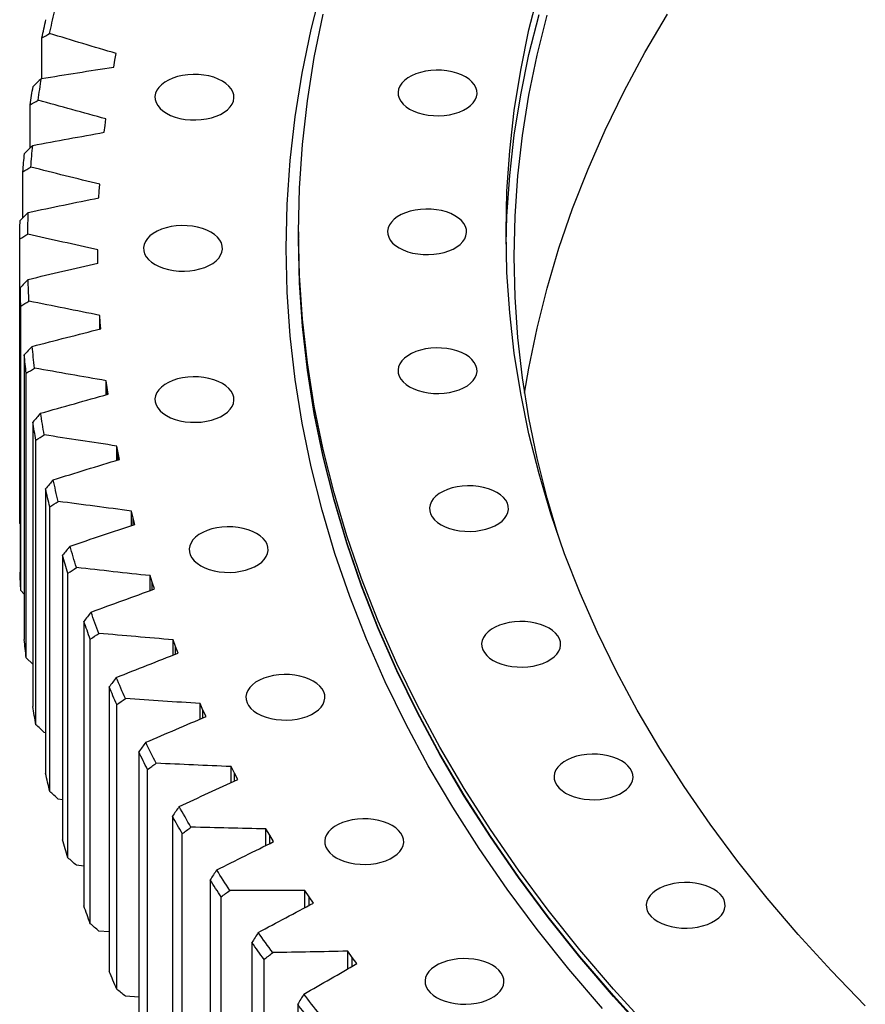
# Model space of a CAD drawing. Header units: millimetres. Extents: x 477 to 15409, y 37490 to 48782.
# Tile 15 of 25: x 8790 to 9208, y 42882 to 43369. Entities that reach past the tile are written whole.
import ezdxf

# ---------------------------------------------------------------- set-up
doc = ezdxf.new("R2010")
doc.units = ezdxf.units.MM
doc.header["$LTSCALE"] = 50

msp = doc.modelspace()

# ---------------------------------------------------------------- linework, layer by layer
at = {"lineweight": 25}
for p, q in [((8801.19, 43339.52), (8801.19, 43359.56)), ((8837.2, 43348.48), (8837.84, 43351.79)), ((8836.63, 43345.16), (8837.2, 43348.48)), ((8795.42, 43305.29), (8795.42, 43326.55)), ((8831.95, 43312.92), (8832.31, 43316.24)), ((8832.31, 43316.24), (8832.75, 43319.56)), ((8791.75, 43270.67), (8791.75, 43293.44)), ((8829.48, 43283.92), (8829.7, 43287.25)), ((8829.33, 43280.59), (8829.48, 43283.92)), ((8927.83, 43263.78), (8927.83, 43260.51)), ((8790.19, 43119.83), (8790.19, 43260.27)), ((8828.71, 43251.57), (8828.72, 43254.9)), ((8828.77, 43248.23), (8828.71, 43251.57)), ((8828.71, 43248.22), (8828.71, 43251.57)), ((8790.38, 43236.12), (8790.38, 43095.68)), ((8790.74, 43086.65), (8790.74, 43227.09)), ((8829.99, 43219.21), (8829.8, 43222.54)), ((8829.8, 43215.77), (8829.8, 43222.54)), ((8830.27, 43215.89), (8829.99, 43219.21)), ((8829.99, 43215.82), (8829.99, 43219.21)), ((8792.47, 43202.97), (8792.47, 43062.52)), ((8793.4, 43053.51), (8793.4, 43193.95)), ((8833.34, 43186.91), (8832.93, 43190.24)), ((8832.93, 43183.34), (8832.93, 43190.24)), ((8833.83, 43183.59), (8833.34, 43186.91)), ((8833.34, 43183.46), (8833.34, 43186.91)), ((8796.66, 43169.88), (8796.66, 43029.43)), ((8798.17, 43020.44), (8798.17, 43160.89)), ((8838.74, 43154.7), (8838.12, 43158.02)), ((8838.12, 43150.99), (8838.12, 43158.02)), ((8839.44, 43151.4), (8838.74, 43154.7)), ((8838.74, 43151.18), (8838.74, 43154.7)), ((8802.96, 43136.9), (8802.96, 42996.46)), ((8805.04, 42987.5), (8805.04, 43127.95)), ((8846.18, 43122.63), (8845.35, 43125.93)), ((8845.35, 43118.76), (8845.35, 43125.93)), ((8847.09, 43119.34), (8846.18, 43122.63)), ((8846.18, 43119.04), (8846.18, 43122.63)), ((8790.38, 43119.62), (8790.19, 43119.83)), ((8811.35, 43104.08), (8811.35, 42963.64)), ((8814, 42954.73), (8814, 43095.18)), ((8855.66, 43090.74), (8854.62, 43094.01)), ((8854.62, 43086.68), (8854.62, 43094.01)), ((8856.78, 43087.47), (8855.66, 43090.74)), ((8855.66, 43087.06), (8855.66, 43090.74)), ((8792.47, 43084.9), (8790.74, 43086.65)), ((8821.83, 43071.46), (8821.83, 42931.01)), ((8825.04, 42922.17), (8825.04, 43062.62)), ((8867.16, 43059.07), (8865.92, 43062.32)), ((8865.92, 43054.81), (8865.92, 43062.32)), ((8868.49, 43055.82), (8867.16, 43059.07)), ((8867.16, 43055.3), (8867.16, 43059.07)), ((8796.66, 43050.32), (8793.4, 43053.51)), ((8834.38, 43039.08), (8834.38, 42898.64)), ((8838.15, 42889.87), (8838.15, 43030.32)), ((8880.68, 43027.66), (8879.22, 43030.88)), ((8879.22, 43023.18), (8879.22, 43030.88)), ((8882.21, 43024.45), (8880.68, 43027.66)), ((8880.68, 43023.8), (8880.68, 43027.66)), ((8802.96, 43016.43), (8802.3, 43016.54)), ((8848.97, 43006.99), (8848.97, 42866.55)), ((8896.18, 42996.56), (8894.52, 42999.75)), ((8894.52, 42991.83), (8894.52, 42999.75)), ((8853.3, 42857.87), (8853.3, 42998.31)), ((8897.91, 42993.39), (8896.18, 42996.56)), ((8896.18, 42992.59), (8896.18, 42996.56)), ((8811.35, 42983.4), (8809.21, 42983.68)), ((8865.6, 42975.23), (8865.6, 42834.79)), ((8870.48, 42826.21), (8870.48, 42966.65)), ((8913.64, 42965.81), (8911.78, 42968.97)), ((8911.78, 42960.8), (8911.78, 42968.97)), ((8915.58, 42962.68), (8913.64, 42965.81)), ((8913.64, 42961.72), (8913.64, 42965.81)), ((8821.83, 42950.6), (8818.21, 42951)), ((8884.24, 42943.85), (8884.24, 42803.4)), ((8933.06, 42935.46), (8931, 42938.57)), ((8931, 42930.13), (8931, 42938.57)), ((8889.66, 42794.93), (8889.66, 42935.38)), ((8935.19, 42932.36), (8933.06, 42935.46)), ((8933.06, 42931.23), (8933.06, 42935.46)), ((8834.38, 42918.08), (8829.27, 42918.53)), ((8904.86, 42912.88), (8904.86, 42772.44)), ((8954.39, 42905.53), (8952.13, 42908.6)), ((8952.13, 42899.85), (8952.13, 42908.6)), ((8910.82, 42764.08), (8910.82, 42904.53)), ((8956.72, 42902.49), (8954.39, 42905.53)), ((8954.39, 42901.15), (8954.39, 42905.53)), ((8848.97, 42885.88), (8842.4, 42886.32)), ((8927.44, 42882.37), (8927.44, 42741.93))]:
    msp.add_line(p, q, dxfattribs=at)
at = {"lineweight": 25, "flags": 128}
for points in [[(9077.96, 42880.26), (9061.37, 42899.67), (9045.67, 42919.34), (9030.87, 42939.23), (9016.97, 42959.33), (9003.99, 42979.65), (8991.94, 43000.15), (8980.82, 43020.82), (8970.64, 43041.66), (8961.41, 43062.64), (8953.13, 43083.76), (8945.81, 43104.99), (8939.46, 43126.33), (8934.08, 43147.75), (8929.67, 43169.25), (8926.24, 43190.81), (8923.79, 43212.41), (8922.32, 43234.04), (8921.83, 43255.69), (8922.32, 43277.34), (8923.79, 43298.97), (8926.24, 43320.58), (8929.67, 43342.13), (8934.08, 43363.63), (8939.46, 43385.06)], [(9207.71, 42881.61), (9190.77, 42899.07), (9174.63, 42916.78), (9159.3, 42934.72), (9144.79, 42952.9), (9131.11, 42971.28), (9118.26, 42989.86), (9106.27, 43008.64), (9095.13, 43027.59), (9084.85, 43046.69), (9075.44, 43065.95), (9066.91, 43085.35), (9059.26, 43104.86), (9052.5, 43124.49), (9046.63, 43144.21), (9041.65, 43164.01), (9037.58, 43183.88), (9034.41, 43203.81), (9032.14, 43223.77), (9030.78, 43243.77), (9030.33, 43263.78), (9030.78, 43283.78), (9032.14, 43303.78), (9034.41, 43323.74), (9037.58, 43343.67), (9041.65, 43363.54), (9046.63, 43383.34)], [(8804.98, 43361.67), (8805.26, 43363.01), (8805.54, 43364.35), (8805.82, 43365.68), (8806.11, 43367.02), (8806.4, 43368.35), (8806.69, 43369.69), (8806.99, 43371.02), (8807.29, 43372.36)], [(9100.69, 42870.84), (9083.3, 42889.91), (9066.79, 42909.25), (9051.15, 42928.83), (9036.41, 42948.64), (9022.57, 42968.66), (9009.65, 42988.89), (8997.64, 43009.3), (8986.57, 43029.89), (8976.43, 43050.64), (8967.24, 43071.53), (8959, 43092.56), (8951.71, 43113.7), (8945.39, 43134.95), (8940.03, 43156.29), (8935.64, 43177.7), (8932.22, 43199.16), (8929.78, 43220.68), (8928.31, 43242.22), (8927.83, 43263.78), (8928.31, 43285.33), (8929.78, 43306.87), (8932.22, 43328.39), (8935.64, 43349.86), (8940.03, 43371.26)], [(9030.37, 43257.65), (9030.78, 43271.54), (9032.14, 43291.53), (9034.41, 43311.5), (9037.58, 43331.42), (9041.65, 43351.29), (9046.63, 43371.1)], [(9056.07, 43113.77), (9050.58, 43132.32), (9045.62, 43152.06), (9041.56, 43171.88), (9038.39, 43191.74), (9036.13, 43211.65), (9034.78, 43231.58), (9034.33, 43251.53), (9034.78, 43271.48), (9036.13, 43291.41), (9038.39, 43311.32), (9041.56, 43331.18), (9045.62, 43350.99), (9050.58, 43370.73)], [(9039.49, 43184.16), (9041.56, 43196.45), (9045.62, 43216.26), (9050.58, 43236), (9056.43, 43255.67), (9063.17, 43275.23), (9070.8, 43294.69), (9079.3, 43314.02), (9088.68, 43333.22), (9098.93, 43352.28), (9110.04, 43371.17)], [(8801.19, 43359.56), (8801.42, 43360.68), (8801.66, 43361.8), (8801.9, 43362.92), (8802.14, 43364.04), (8802.38, 43365.16), (8802.63, 43366.28), (8802.87, 43367.4), (8803.12, 43368.52)], [(8862.68, 43322.29), (8864.69, 43321.28), (8866.91, 43320.44), (8869.32, 43319.78), (8871.85, 43319.31), (8874.48, 43319.05), (8877.14, 43319), (8879.78, 43319.16), (8882.37, 43319.52), (8884.85, 43320.09), (8887.17, 43320.84), (8889.29, 43321.77), (8891.17, 43322.85), (8892.78, 43324.08), (8894.08, 43325.42), (8895.06, 43326.85), (8895.69, 43328.34), (8895.96, 43329.87), (8895.87, 43331.4), (8895.42, 43332.92), (8894.61, 43334.38), (8893.47, 43335.77), (8892.01, 43337.05), (8890.26, 43338.21), (8888.25, 43339.22), (8886.03, 43340.06), (8883.62, 43340.72), (8881.09, 43341.19), (8878.46, 43341.45), (8875.8, 43341.5), (8873.16, 43341.34), (8870.57, 43340.98), (8868.1, 43340.42), (8865.78, 43339.66), (8863.65, 43338.74), (8861.77, 43337.65), (8860.16, 43336.43), (8858.86, 43335.09), (8857.88, 43333.66), (8857.25, 43332.16), (8856.98, 43330.64), (8857.07, 43329.1), (8857.52, 43327.59), (8858.33, 43326.12), (8859.47, 43324.73), (8860.93, 43323.45), (8862.68, 43322.29)], [(8982.72, 43324.39), (8984.73, 43323.38), (8986.95, 43322.54), (8989.36, 43321.88), (8991.89, 43321.42), (8994.52, 43321.16), (8997.18, 43321.1), (8999.83, 43321.26), (9002.41, 43321.62), (9004.89, 43322.19), (9007.21, 43322.94), (9009.33, 43323.87), (9011.21, 43324.96), (9012.82, 43326.18), (9014.12, 43327.52), (9015.1, 43328.95), (9015.73, 43330.44), (9016, 43331.97), (9015.91, 43333.5), (9015.46, 43335.02), (9014.65, 43336.48), (9013.51, 43337.87), (9012.05, 43339.16), (9010.3, 43340.31), (9008.29, 43341.32), (9006.07, 43342.17), (9003.67, 43342.83), (9001.13, 43343.29), (8998.51, 43343.55), (8995.85, 43343.6), (8993.2, 43343.45), (8990.61, 43343.08), (8988.14, 43342.52), (8985.82, 43341.77), (8983.7, 43340.84), (8981.81, 43339.75), (8980.21, 43338.53), (8978.9, 43337.19), (8977.93, 43335.76), (8977.3, 43334.27), (8977.02, 43332.74), (8977.11, 43331.2), (8977.57, 43329.69), (8978.37, 43328.22), (8979.51, 43326.84), (8980.97, 43325.55), (8982.72, 43324.39)], [(8795.42, 43326.55), (8795.58, 43327.67), (8795.74, 43328.8), (8795.91, 43329.92), (8796.08, 43331.05), (8796.25, 43332.17), (8796.42, 43333.29), (8796.6, 43334.42), (8796.78, 43335.54)], [(8799.28, 43328.74), (8799.47, 43330.09), (8799.66, 43331.43), (8799.86, 43332.77), (8800.06, 43334.11), (8800.27, 43335.45), (8800.48, 43336.79), (8800.69, 43338.13), (8800.9, 43339.47)], [(8795.67, 43295.72), (8795.78, 43297.06), (8795.89, 43298.41), (8796, 43299.75), (8796.12, 43301.1), (8796.24, 43302.44), (8796.36, 43303.78), (8796.49, 43305.13), (8796.61, 43306.47)], [(8791.75, 43293.44), (8791.84, 43294.56), (8791.93, 43295.69), (8792.02, 43296.82), (8792.12, 43297.95), (8792.22, 43299.07), (8792.32, 43300.2), (8792.43, 43301.33), (8792.54, 43302.46)], [(8794.17, 43262.64), (8794.19, 43263.98), (8794.22, 43265.33), (8794.24, 43266.67), (8794.27, 43268.02), (8794.31, 43269.37), (8794.34, 43270.71), (8794.39, 43272.06), (8794.43, 43273.4)], [(8977.54, 43255.82), (8979.54, 43254.81), (8981.77, 43253.96), (8984.17, 43253.3), (8986.71, 43252.84), (8989.33, 43252.58), (8991.99, 43252.53), (8994.64, 43252.68), (8997.22, 43253.05), (8999.7, 43253.61), (9002.02, 43254.36), (9004.14, 43255.29), (9006.02, 43256.38), (9007.63, 43257.6), (9008.94, 43258.94), (9009.91, 43260.37), (9010.54, 43261.86), (9010.81, 43263.39), (9010.72, 43264.93), (9010.27, 43266.44), (9009.47, 43267.91), (9008.32, 43269.29), (9006.86, 43270.58), (9005.11, 43271.74), (9003.11, 43272.75), (9000.88, 43273.59), (8998.48, 43274.25), (8995.94, 43274.71), (8993.32, 43274.97), (8990.66, 43275.03), (8988.01, 43274.87), (8985.43, 43274.51), (8982.95, 43273.94), (8980.63, 43273.19), (8978.51, 43272.26), (8976.63, 43271.17), (8975.02, 43269.95), (8973.72, 43268.61), (8972.74, 43267.18), (8972.11, 43265.69), (8971.84, 43264.16), (8971.93, 43262.62), (8972.38, 43261.11), (8973.18, 43259.65), (8974.33, 43258.26), (8975.79, 43256.97), (8977.54, 43255.82)], [(8790.19, 43260.27), (8790.2, 43261.4), (8790.22, 43262.53), (8790.25, 43263.66), (8790.27, 43264.79), (8790.3, 43265.92), (8790.33, 43267.04), (8790.37, 43268.17), (8790.4, 43269.3)], [(8857.04, 43247.65), (8859.04, 43246.64), (8861.27, 43245.8), (8863.67, 43245.14), (8866.21, 43244.67), (8868.83, 43244.41), (8871.49, 43244.36), (8874.14, 43244.52), (8876.72, 43244.88), (8879.2, 43245.44), (8881.52, 43246.2), (8883.64, 43247.13), (8885.52, 43248.21), (8887.13, 43249.44), (8888.44, 43250.78), (8889.41, 43252.21), (8890.04, 43253.7), (8890.31, 43255.23), (8890.22, 43256.76), (8889.77, 43258.28), (8888.97, 43259.74), (8887.82, 43261.13), (8886.36, 43262.41), (8884.61, 43263.57), (8882.61, 43264.58), (8880.38, 43265.42), (8877.98, 43266.08), (8875.44, 43266.55), (8872.82, 43266.81), (8870.16, 43266.86), (8867.51, 43266.7), (8864.93, 43266.34), (8862.45, 43265.78), (8860.13, 43265.02), (8858.01, 43264.1), (8856.13, 43263.01), (8854.52, 43261.78), (8853.22, 43260.45), (8852.24, 43259.02), (8851.61, 43257.52), (8851.34, 43255.99), (8851.43, 43254.46), (8851.88, 43252.95), (8852.68, 43251.48), (8853.83, 43250.09), (8855.29, 43248.81), (8857.04, 43247.65)], [(9100.69, 42867.57), (9083.3, 42886.65), (9066.79, 42905.98), (9051.15, 42925.56), (9036.41, 42945.37), (9022.57, 42965.39), (9009.65, 42985.62), (8997.64, 43006.03), (8986.57, 43026.62), (8976.43, 43047.37), (8967.24, 43068.27), (8959, 43089.29), (8951.71, 43110.44), (8945.39, 43131.69), (8940.03, 43153.02), (8935.64, 43174.43), (8932.22, 43195.9), (8929.78, 43217.41), (8928.31, 43238.95), (8927.83, 43260.51)], [(9100.69, 42867.16), (9083.3, 42886.24), (9066.79, 42905.58), (9051.15, 42925.15), (9036.41, 42944.96), (9022.57, 42964.99), (9009.65, 42985.21), (8997.64, 43005.63), (8986.57, 43026.21), (8976.43, 43046.96), (8967.24, 43067.86), (8959, 43088.89), (8951.71, 43110.03), (8945.39, 43131.28), (8940.03, 43152.61), (8935.64, 43174.02), (8932.22, 43195.49), (8929.78, 43217), (8928.31, 43238.54), (8927.83, 43260.1), (8927.83, 43260.31)], [(8794.78, 43229.55), (8794.71, 43230.89), (8794.65, 43232.24), (8794.59, 43233.58), (8794.54, 43234.93), (8794.48, 43236.27), (8794.44, 43237.62), (8794.39, 43238.97), (8794.35, 43240.31)], [(8790.74, 43227.09), (8790.68, 43228.22), (8790.63, 43229.35), (8790.58, 43230.48), (8790.54, 43231.61), (8790.49, 43232.74), (8790.45, 43233.87), (8790.41, 43235), (8790.38, 43236.12)], [(8797.49, 43196.49), (8797.34, 43197.83), (8797.19, 43199.18), (8797.05, 43200.52), (8796.91, 43201.86), (8796.77, 43203.21), (8796.63, 43204.55), (8796.5, 43205.9), (8796.38, 43207.24)], [(8982.72, 43187.24), (8984.73, 43186.23), (8986.95, 43185.39), (8989.36, 43184.73), (8991.89, 43184.26), (8994.52, 43184), (8997.18, 43183.95), (8999.83, 43184.1), (9002.41, 43184.47), (9004.89, 43185.03), (9007.21, 43185.79), (9009.33, 43186.71), (9011.21, 43187.8), (9012.82, 43189.02), (9014.12, 43190.36), (9015.1, 43191.79), (9015.73, 43193.29), (9016, 43194.81), (9015.91, 43196.35), (9015.46, 43197.86), (9014.65, 43199.33), (9013.51, 43200.72), (9012.05, 43202), (9010.3, 43203.16), (9008.29, 43204.17), (9006.07, 43205.01), (9003.67, 43205.67), (9001.13, 43206.14), (8998.51, 43206.4), (8995.85, 43206.45), (8993.2, 43206.29), (8990.61, 43205.93), (8988.14, 43205.36), (8985.82, 43204.61), (8983.7, 43203.68), (8981.81, 43202.6), (8980.21, 43201.37), (8978.9, 43200.03), (8977.93, 43198.6), (8977.3, 43197.11), (8977.02, 43195.58), (8977.11, 43194.05), (8977.57, 43192.53), (8978.37, 43191.07), (8979.51, 43189.68), (8980.97, 43188.4), (8982.72, 43187.24)], [(8793.4, 43193.95), (8793.27, 43195.08), (8793.15, 43196.21), (8793.03, 43197.33), (8792.91, 43198.46), (8792.8, 43199.59), (8792.68, 43200.71), (8792.57, 43201.84), (8792.47, 43202.97)], [(8862.68, 43173.01), (8864.69, 43172), (8866.91, 43171.16), (8869.32, 43170.5), (8871.85, 43170.03), (8874.48, 43169.77), (8877.14, 43169.72), (8879.78, 43169.88), (8882.37, 43170.24), (8884.85, 43170.8), (8887.17, 43171.56), (8889.29, 43172.49), (8891.17, 43173.57), (8892.78, 43174.8), (8894.08, 43176.14), (8895.06, 43177.56), (8895.69, 43179.06), (8895.96, 43180.59), (8895.87, 43182.12), (8895.42, 43183.64), (8894.61, 43185.1), (8893.47, 43186.49), (8892.01, 43187.77), (8890.26, 43188.93), (8888.25, 43189.94), (8886.03, 43190.78), (8883.62, 43191.44), (8881.09, 43191.91), (8878.46, 43192.17), (8875.8, 43192.22), (8873.16, 43192.06), (8870.57, 43191.7), (8868.1, 43191.14), (8865.78, 43190.38), (8863.65, 43189.45), (8861.77, 43188.37), (8860.16, 43187.14), (8858.86, 43185.8), (8857.88, 43184.38), (8857.25, 43182.88), (8856.98, 43181.35), (8857.07, 43179.82), (8857.52, 43178.3), (8858.33, 43176.84), (8859.47, 43175.45), (8860.93, 43174.17), (8862.68, 43173.01)], [(8798.17, 43160.89), (8797.97, 43162.01), (8797.78, 43163.14), (8797.59, 43164.26), (8797.4, 43165.38), (8797.21, 43166.51), (8797.02, 43167.63), (8796.84, 43168.76), (8796.66, 43169.88)], [(8802.3, 43163.51), (8802.07, 43164.85), (8801.83, 43166.19), (8801.6, 43167.53), (8801.38, 43168.87), (8801.15, 43170.21), (8800.93, 43171.55), (8800.72, 43172.89), (8800.51, 43174.23)], [(8809.21, 43130.66), (8808.89, 43132), (8808.57, 43133.33), (8808.26, 43134.66), (8807.94, 43136), (8807.64, 43137.33), (8807.33, 43138.67), (8807.03, 43140), (8806.73, 43141.34)], [(8805.04, 43127.95), (8804.77, 43129.07), (8804.5, 43130.19), (8804.24, 43131.31), (8803.98, 43132.42), (8803.72, 43133.54), (8803.47, 43134.66), (8803.21, 43135.78), (8802.96, 43136.9)], [(8998.24, 43119.18), (9000.25, 43118.17), (9002.48, 43117.33), (9004.88, 43116.67), (9007.42, 43116.2), (9010.04, 43115.94), (9012.7, 43115.89), (9015.35, 43116.05), (9017.93, 43116.41), (9020.41, 43116.98), (9022.73, 43117.73), (9024.85, 43118.66), (9026.73, 43119.74), (9028.34, 43120.97), (9029.64, 43122.31), (9030.62, 43123.74), (9031.25, 43125.23), (9031.52, 43126.76), (9031.43, 43128.29), (9030.98, 43129.81), (9030.17, 43131.27), (9029.03, 43132.66), (9027.57, 43133.94), (9025.82, 43135.1), (9023.81, 43136.11), (9021.59, 43136.95), (9019.19, 43137.61), (9016.65, 43138.08), (9014.03, 43138.34), (9011.37, 43138.39), (9008.72, 43138.24), (9006.13, 43137.87), (9003.66, 43137.31), (9001.34, 43136.56), (8999.22, 43135.63), (8997.33, 43134.54), (8995.73, 43133.32), (8994.42, 43131.98), (8993.45, 43130.55), (8992.82, 43129.05), (8992.54, 43127.53), (8992.63, 43125.99), (8993.09, 43124.48), (8993.89, 43123.01), (8995.03, 43121.62), (8996.49, 43120.34), (8998.24, 43119.18)], [(8879.57, 43098.94), (8881.58, 43097.93), (8883.81, 43097.08), (8886.21, 43096.42), (8888.75, 43095.96), (8891.37, 43095.7), (8894.03, 43095.65), (8896.68, 43095.8), (8899.26, 43096.17), (8901.74, 43096.73), (8904.06, 43097.48), (8906.18, 43098.41), (8908.06, 43099.5), (8909.67, 43100.72), (8910.97, 43102.06), (8911.95, 43103.49), (8912.58, 43104.98), (8912.85, 43106.51), (8912.76, 43108.05), (8912.31, 43109.56), (8911.5, 43111.03), (8910.36, 43112.41), (8908.9, 43113.7), (8907.15, 43114.86), (8905.15, 43115.87), (8902.92, 43116.71), (8900.52, 43117.37), (8897.98, 43117.83), (8895.36, 43118.1), (8892.7, 43118.15), (8890.05, 43117.99), (8887.46, 43117.63), (8884.99, 43117.06), (8882.67, 43116.31), (8880.55, 43115.38), (8878.67, 43114.3), (8877.06, 43113.07), (8875.75, 43111.73), (8874.78, 43110.3), (8874.15, 43108.81), (8873.87, 43107.28), (8873.97, 43105.75), (8874.42, 43104.23), (8875.22, 43102.77), (8876.37, 43101.38), (8877.83, 43100.1), (8879.57, 43098.94)], [(8818.21, 43097.98), (8817.8, 43099.31), (8817.4, 43100.63), (8817, 43101.96), (8816.6, 43103.28), (8816.21, 43104.61), (8815.82, 43105.94), (8815.43, 43107.27), (8815.05, 43108.59)], [(8814, 43095.18), (8813.66, 43096.29), (8813.32, 43097.4), (8812.99, 43098.51), (8812.66, 43099.63), (8812.33, 43100.74), (8812, 43101.85), (8811.68, 43102.97), (8811.35, 43104.08)], [(8790.74, 43086.65), (8790.68, 43087.78), (8790.63, 43088.91), (8790.58, 43090.04), (8790.54, 43091.16), (8790.49, 43092.29), (8790.45, 43093.42), (8790.41, 43094.55), (8790.38, 43095.68)], [(8829.27, 43065.51), (8828.78, 43066.83), (8828.3, 43068.14), (8827.81, 43069.46), (8827.33, 43070.78), (8826.85, 43072.09), (8826.38, 43073.41), (8825.91, 43074.73), (8825.44, 43076.05)], [(8825.04, 43062.62), (8824.63, 43063.72), (8824.22, 43064.83), (8823.82, 43065.93), (8823.42, 43067.04), (8823.02, 43068.14), (8822.62, 43069.25), (8822.22, 43070.35), (8821.83, 43071.46)], [(9023.98, 43052.17), (9025.99, 43051.16), (9028.21, 43050.31), (9030.61, 43049.65), (9033.15, 43049.19), (9035.77, 43048.93), (9038.43, 43048.88), (9041.08, 43049.03), (9043.67, 43049.4), (9046.14, 43049.96), (9048.46, 43050.71), (9050.58, 43051.64), (9052.47, 43052.73), (9054.07, 43053.95), (9055.38, 43055.29), (9056.35, 43056.72), (9056.98, 43058.21), (9057.26, 43059.74), (9057.17, 43061.28), (9056.71, 43062.79), (9055.91, 43064.26), (9054.77, 43065.64), (9053.31, 43066.93), (9051.56, 43068.09), (9049.55, 43069.1), (9047.33, 43069.94), (9044.92, 43070.6), (9042.39, 43071.06), (9039.76, 43071.32), (9037.1, 43071.38), (9034.46, 43071.22), (9031.87, 43070.86), (9029.39, 43070.29), (9027.07, 43069.54), (9024.95, 43068.61), (9023.07, 43067.52), (9021.46, 43066.3), (9020.16, 43064.96), (9019.18, 43063.53), (9018.55, 43062.04), (9018.28, 43060.51), (9018.37, 43058.97), (9018.82, 43057.46), (9019.63, 43056), (9020.77, 43054.61), (9022.23, 43053.32), (9023.98, 43052.17)], [(8793.4, 43053.51), (8793.27, 43054.63), (8793.15, 43055.76), (8793.03, 43056.89), (8792.91, 43058.01), (8792.8, 43059.14), (8792.68, 43060.27), (8792.57, 43061.4), (8792.47, 43062.52)], [(8842.4, 43033.3), (8841.83, 43034.6), (8841.25, 43035.91), (8840.69, 43037.21), (8840.12, 43038.52), (8839.56, 43039.82), (8839.01, 43041.13), (8838.45, 43042.44), (8837.9, 43043.75)], [(8907.59, 43026), (8909.59, 43024.99), (8911.82, 43024.14), (8914.22, 43023.48), (8916.76, 43023.02), (8919.38, 43022.76), (8922.04, 43022.71), (8924.69, 43022.86), (8927.27, 43023.23), (8929.75, 43023.79), (8932.07, 43024.54), (8934.19, 43025.47), (8936.07, 43026.56), (8937.68, 43027.78), (8938.98, 43029.12), (8939.96, 43030.55), (8940.59, 43032.04), (8940.86, 43033.57), (8940.77, 43035.11), (8940.32, 43036.62), (8939.51, 43038.09), (8938.37, 43039.47), (8936.91, 43040.76), (8935.16, 43041.92), (8933.16, 43042.93), (8930.93, 43043.77), (8928.53, 43044.43), (8925.99, 43044.89), (8923.37, 43045.15), (8920.71, 43045.21), (8918.06, 43045.05), (8915.48, 43044.69), (8913, 43044.12), (8910.68, 43043.37), (8908.56, 43042.44), (8906.68, 43041.35), (8905.07, 43040.13), (8903.76, 43038.79), (8902.79, 43037.36), (8902.16, 43035.87), (8901.89, 43034.34), (8901.98, 43032.81), (8902.43, 43031.29), (8903.23, 43029.83), (8904.38, 43028.44), (8905.84, 43027.15), (8907.59, 43026)], [(8838.15, 43030.32), (8837.67, 43031.41), (8837.19, 43032.5), (8836.71, 43033.6), (8836.24, 43034.7), (8835.77, 43035.79), (8835.3, 43036.89), (8834.84, 43037.98), (8834.38, 43039.08)], [(8798.17, 43020.44), (8797.97, 43021.57), (8797.78, 43022.69), (8797.59, 43023.81), (8797.4, 43024.94), (8797.21, 43026.06), (8797.02, 43027.19), (8796.84, 43028.31), (8796.66, 43029.43)], [(8857.57, 43001.38), (8856.91, 43002.67), (8856.26, 43003.97), (8855.61, 43005.26), (8854.96, 43006.55), (8854.32, 43007.85), (8853.68, 43009.14), (8853.04, 43010.44), (8852.41, 43011.73)], [(8853.3, 42998.31), (8852.75, 42999.4), (8852.2, 43000.48), (8851.66, 43001.56), (8851.12, 43002.65), (8850.58, 43003.73), (8850.04, 43004.82), (8849.5, 43005.91), (8848.97, 43006.99)], [(9059.74, 42986.7), (9061.74, 42985.69), (9063.97, 42984.85), (9066.37, 42984.19), (9068.91, 42983.72), (9071.53, 42983.46), (9074.19, 42983.41), (9076.84, 42983.57), (9079.42, 42983.93), (9081.9, 42984.49), (9084.22, 42985.25), (9086.34, 42986.18), (9088.22, 42987.26), (9089.83, 42988.49), (9091.13, 42989.82), (9092.11, 42991.25), (9092.74, 42992.75), (9093.01, 42994.28), (9092.92, 42995.81), (9092.47, 42997.32), (9091.66, 42998.79), (9090.52, 43000.18), (9089.06, 43001.46), (9087.31, 43002.62), (9085.31, 43003.63), (9083.08, 43004.47), (9080.68, 43005.13), (9078.14, 43005.6), (9075.52, 43005.86), (9072.86, 43005.91), (9070.21, 43005.75), (9067.63, 43005.39), (9065.15, 43004.83), (9062.83, 43004.07), (9060.71, 43003.14), (9058.83, 43002.06), (9057.22, 43000.83), (9055.91, 42999.49), (9054.94, 42998.07), (9054.31, 42996.57), (9054.04, 42995.04), (9054.13, 42993.51), (9054.58, 42991.99), (9055.38, 42990.53), (9056.53, 42989.14), (9057.99, 42987.86), (9059.74, 42986.7)], [(8805.04, 42987.5), (8804.77, 42988.62), (8804.5, 42989.74), (8804.24, 42990.86), (8803.98, 42991.98), (8803.72, 42993.1), (8803.47, 42994.22), (8803.21, 42995.34), (8802.96, 42996.46)], [(8874.75, 42969.81), (8874.02, 42971.09), (8873.28, 42972.37), (8872.55, 42973.65), (8871.82, 42974.92), (8871.1, 42976.2), (8870.37, 42977.48), (8869.66, 42978.76), (8868.94, 42980.05)], [(8870.48, 42966.65), (8869.86, 42967.72), (8869.24, 42968.79), (8868.63, 42969.87), (8868.02, 42970.94), (8867.41, 42972.01), (8866.81, 42973.08), (8866.2, 42974.16), (8865.6, 42975.23)], [(8946.5, 42954.74), (8948.51, 42953.73), (8950.73, 42952.89), (8953.14, 42952.23), (8955.67, 42951.77), (8958.3, 42951.5), (8960.96, 42951.45), (8963.6, 42951.61), (8966.19, 42951.97), (8968.67, 42952.54), (8970.99, 42953.29), (8973.11, 42954.22), (8974.99, 42955.3), (8976.6, 42956.53), (8977.9, 42957.87), (8978.88, 42959.3), (8979.51, 42960.79), (8979.78, 42962.32), (8979.69, 42963.85), (8979.24, 42965.37), (8978.43, 42966.83), (8977.29, 42968.22), (8975.83, 42969.5), (8974.08, 42970.66), (8972.07, 42971.67), (8969.85, 42972.51), (8967.44, 42973.17), (8964.91, 42973.64), (8962.29, 42973.9), (8959.63, 42973.95), (8956.98, 42973.8), (8954.39, 42973.43), (8951.92, 42972.87), (8949.6, 42972.12), (8947.48, 42971.19), (8945.59, 42970.1), (8943.99, 42968.88), (8942.68, 42967.54), (8941.7, 42966.11), (8941.07, 42964.61), (8940.8, 42963.09), (8940.89, 42961.55), (8941.35, 42960.04), (8942.15, 42958.57), (8943.29, 42957.19), (8944.75, 42955.9), (8946.5, 42954.74)], [(8814, 42954.73), (8813.66, 42955.85), (8813.32, 42956.96), (8812.99, 42958.07), (8812.66, 42959.18), (8812.33, 42960.3), (8812, 42961.41), (8811.68, 42962.52), (8811.35, 42963.64)], [(8893.94, 42938.63), (8893.12, 42939.89), (8892.3, 42941.15), (8891.49, 42942.41), (8890.68, 42943.67), (8889.88, 42944.94), (8889.07, 42946.2), (8888.28, 42947.47), (8887.48, 42948.73)], [(8889.66, 42935.38), (8888.97, 42936.43), (8888.29, 42937.49), (8887.61, 42938.55), (8886.93, 42939.61), (8886.25, 42940.67), (8885.58, 42941.73), (8884.91, 42942.79), (8884.24, 42943.85)], [(9105.24, 42923.28), (9107.25, 42922.27), (9109.47, 42921.43), (9111.87, 42920.77), (9114.41, 42920.3), (9117.03, 42920.04), (9119.69, 42919.99), (9122.34, 42920.15), (9124.93, 42920.51), (9127.4, 42921.08), (9129.72, 42921.83), (9131.84, 42922.76), (9133.73, 42923.84), (9135.33, 42925.07), (9136.64, 42926.41), (9137.61, 42927.84), (9138.24, 42929.33), (9138.52, 42930.86), (9138.43, 42932.39), (9137.97, 42933.91), (9137.17, 42935.37), (9136.03, 42936.76), (9134.57, 42938.04), (9132.82, 42939.2), (9130.81, 42940.21), (9128.58, 42941.05), (9126.18, 42941.71), (9123.64, 42942.18), (9121.02, 42942.44), (9118.36, 42942.49), (9115.71, 42942.34), (9113.13, 42941.97), (9110.65, 42941.41), (9108.33, 42940.65), (9106.21, 42939.73), (9104.33, 42938.64), (9102.72, 42937.42), (9101.42, 42936.08), (9100.44, 42934.65), (9099.81, 42933.15), (9099.54, 42931.63), (9099.63, 42930.09), (9100.08, 42928.58), (9100.89, 42927.11), (9102.03, 42925.72), (9103.49, 42924.44), (9105.24, 42923.28)], [(8825.04, 42922.17), (8824.63, 42923.28), (8824.22, 42924.38), (8823.82, 42925.49), (8823.42, 42926.59), (8823.02, 42927.7), (8822.62, 42928.8), (8822.22, 42929.91), (8821.83, 42931.01)], [(8915.1, 42907.87), (8914.2, 42909.11), (8913.3, 42910.36), (8912.41, 42911.6), (8911.52, 42912.85), (8910.64, 42914.09), (8909.75, 42915.34), (8908.87, 42916.58), (8908, 42917.83)], [(8910.82, 42904.53), (8910.07, 42905.57), (8909.32, 42906.61), (8908.57, 42907.66), (8907.82, 42908.7), (8907.08, 42909.74), (8906.34, 42910.79), (8905.6, 42911.84), (8904.86, 42912.88)], [(8996.03, 42885.72), (8998.04, 42884.71), (9000.26, 42883.87), (9002.66, 42883.21), (9005.2, 42882.74), (9007.82, 42882.48), (9010.48, 42882.43), (9013.13, 42882.58), (9015.72, 42882.95), (9018.19, 42883.51), (9020.51, 42884.26), (9022.63, 42885.19), (9024.52, 42886.28), (9026.12, 42887.5), (9027.43, 42888.84), (9028.4, 42890.27), (9029.03, 42891.76), (9029.31, 42893.29), (9029.22, 42894.83), (9028.76, 42896.34), (9027.96, 42897.81), (9026.82, 42899.19), (9025.36, 42900.48), (9023.61, 42901.64), (9021.6, 42902.65), (9019.37, 42903.49), (9016.97, 42904.15), (9014.43, 42904.61), (9011.81, 42904.88), (9009.15, 42904.93), (9006.5, 42904.77), (9003.92, 42904.41), (9001.44, 42903.84), (8999.12, 42903.09), (8997, 42902.16), (8995.12, 42901.08), (8993.51, 42899.85), (8992.21, 42898.51), (8991.23, 42897.08), (8990.6, 42895.59), (8990.33, 42894.06), (8990.42, 42892.53), (8990.87, 42891.01), (8991.68, 42889.55), (8992.82, 42888.16), (8994.28, 42886.88), (8996.03, 42885.72)], [(8838.15, 42889.87), (8837.67, 42890.96), (8837.19, 42892.06), (8836.71, 42893.15), (8836.24, 42894.25), (8835.77, 42895.35), (8835.3, 42896.44), (8834.84, 42897.54), (8834.38, 42898.64)], [(8938.2, 42877.59), (8937.22, 42878.81), (8936.25, 42880.03), (8935.27, 42881.25), (8934.31, 42882.48), (8933.34, 42883.7), (8932.38, 42884.93), (8931.42, 42886.16), (8930.47, 42887.39)], [(8933.92, 42874.15), (8933.11, 42875.18), (8932.29, 42876.2), (8931.48, 42877.23), (8930.67, 42878.26), (8929.86, 42879.28), (8929.05, 42880.31), (8928.25, 42881.34), (8927.44, 42882.37)]]:
    msp.add_lwpolyline(points, dxfattribs=at)
at = {"lineweight": 25}
for points in [[(8801.19, 43359.56), (8802.45, 43360.26), (8803.72, 43360.97), (8804.98, 43361.67)], [(8837.84, 43351.79), (8826.89, 43355.06), (8815.93, 43358.36), (8804.98, 43361.67)], [(8800.9, 43339.47), (8812.81, 43341.39), (8824.72, 43343.28), (8836.63, 43345.16)], [(8800.9, 43339.47), (8799.53, 43338.16), (8798.15, 43336.85), (8796.78, 43335.54)], [(8795.42, 43326.55), (8796.7, 43327.28), (8797.99, 43328.01), (8799.28, 43328.74)], [(8832.75, 43319.56), (8821.59, 43322.6), (8810.43, 43325.67), (8799.28, 43328.74)], [(8796.61, 43306.47), (8808.4, 43308.64), (8820.18, 43310.79), (8831.95, 43312.92)], [(8796.61, 43306.47), (8795.26, 43305.13), (8793.9, 43303.8), (8792.54, 43302.46)], [(8791.75, 43293.44), (8793.05, 43294.2), (8794.36, 43294.96), (8795.67, 43295.72)], [(8829.7, 43287.25), (8818.36, 43290.05), (8807.02, 43292.88), (8795.67, 43295.72)], [(8794.43, 43273.4), (8806.07, 43275.82), (8817.7, 43278.21), (8829.33, 43280.59)], [(8794.43, 43273.4), (8793.09, 43272.04), (8791.74, 43270.67), (8790.4, 43269.3)], [(8790.19, 43260.27), (8791.51, 43261.06), (8792.84, 43261.85), (8794.17, 43262.64)], [(8828.72, 43254.9), (8817.2, 43257.46), (8805.69, 43260.04), (8794.17, 43262.64)], [(8794.35, 43240.31), (8805.82, 43242.97), (8817.3, 43245.61), (8828.77, 43248.23)], [(8794.35, 43240.31), (8793.03, 43238.92), (8791.7, 43237.52), (8790.38, 43236.12)], [(8790.74, 43227.09), (8792.08, 43227.91), (8793.43, 43228.73), (8794.78, 43229.55)], [(8829.8, 43222.54), (8818.12, 43224.86), (8806.45, 43227.19), (8794.78, 43229.55)], [(8796.38, 43207.24), (8807.67, 43210.14), (8818.97, 43213.02), (8830.27, 43215.89)], [(8796.38, 43207.24), (8795.07, 43205.82), (8793.77, 43204.39), (8792.47, 43202.97)], [(8793.4, 43193.95), (8794.76, 43194.8), (8796.13, 43195.64), (8797.49, 43196.49)], [(8832.93, 43190.24), (8821.12, 43192.3), (8809.31, 43194.39), (8797.49, 43196.49)], [(8800.51, 43174.23), (8811.61, 43177.37), (8822.72, 43180.49), (8833.83, 43183.59)], [(8800.51, 43174.23), (8799.22, 43172.78), (8797.94, 43171.33), (8796.66, 43169.88)], [(8798.17, 43160.89), (8799.55, 43161.76), (8800.92, 43162.64), (8802.3, 43163.51)], [(8838.12, 43158.02), (8826.18, 43159.83), (8814.24, 43161.66), (8802.3, 43163.51)], [(8806.73, 43141.34), (8817.63, 43144.71), (8828.53, 43148.06), (8839.44, 43151.4)], [(8806.73, 43141.34), (8805.48, 43139.86), (8804.22, 43138.38), (8802.96, 43136.9)], [(8805.04, 43127.95), (8806.43, 43128.85), (8807.82, 43129.76), (8809.21, 43130.66)], [(8845.35, 43125.93), (8833.31, 43127.49), (8821.26, 43129.07), (8809.21, 43130.66)], [(8815.05, 43108.59), (8825.73, 43112.19), (8836.41, 43115.78), (8847.09, 43119.34)], [(8815.05, 43108.59), (8813.82, 43107.09), (8812.59, 43105.58), (8811.35, 43104.08)], [(8814, 43095.18), (8815.4, 43096.11), (8816.8, 43097.05), (8818.21, 43097.98)], [(8854.62, 43094.01), (8842.49, 43095.32), (8830.35, 43096.64), (8818.21, 43097.98)], [(8825.44, 43076.05), (8835.88, 43079.87), (8846.33, 43083.68), (8856.78, 43087.47)], [(8825.44, 43076.05), (8824.24, 43074.52), (8823.03, 43072.99), (8821.83, 43071.46)], [(8825.04, 43062.62), (8826.45, 43063.58), (8827.86, 43064.55), (8829.27, 43065.51)], [(8865.92, 43062.32), (8853.71, 43063.36), (8841.49, 43064.43), (8829.27, 43065.51)], [(8837.9, 43043.75), (8848.09, 43047.79), (8858.29, 43051.82), (8868.49, 43055.82)], [(8837.9, 43043.75), (8836.73, 43042.19), (8835.55, 43040.64), (8834.38, 43039.08)], [(8838.15, 43030.32), (8839.56, 43031.31), (8840.98, 43032.3), (8842.4, 43033.3)], [(8879.22, 43030.88), (8866.95, 43031.67), (8854.68, 43032.47), (8842.4, 43033.3)], [(8852.41, 43011.73), (8862.33, 43015.99), (8872.27, 43020.23), (8882.21, 43024.45)], [(8802.3, 43016.54), (8800.92, 43017.84), (8799.55, 43019.14), (8798.17, 43020.44)], [(8852.41, 43011.73), (8851.26, 43010.15), (8850.12, 43008.57), (8848.97, 43006.99)], [(8853.3, 42998.31), (8854.72, 42999.34), (8856.14, 43000.36), (8857.57, 43001.38)], [(8894.52, 42999.75), (8882.21, 43000.28), (8869.89, 43000.82), (8857.57, 43001.38)], [(8868.94, 42980.05), (8878.59, 42984.51), (8888.24, 42988.96), (8897.91, 42993.39)], [(8809.21, 42983.68), (8807.82, 42984.96), (8806.43, 42986.23), (8805.04, 42987.5)], [(8868.94, 42980.05), (8867.83, 42978.44), (8866.71, 42976.84), (8865.6, 42975.23)], [(8870.48, 42966.65), (8871.9, 42967.7), (8873.33, 42968.76), (8874.75, 42969.81)], [(8911.78, 42968.97), (8899.45, 42969.23), (8887.11, 42969.51), (8874.75, 42969.81)], [(8887.48, 42948.73), (8896.84, 42953.4), (8906.2, 42958.05), (8915.58, 42962.68)], [(8818.21, 42951), (8816.8, 42952.25), (8815.4, 42953.49), (8814, 42954.73)], [(8887.48, 42948.73), (8886.4, 42947.1), (8885.32, 42945.48), (8884.24, 42943.85)], [(8889.66, 42935.38), (8891.09, 42936.46), (8892.51, 42937.54), (8893.94, 42938.63)], [(8931, 42938.57), (8918.66, 42938.57), (8906.3, 42938.59), (8893.94, 42938.63)], [(8908, 42917.83), (8917.05, 42922.69), (8926.12, 42927.54), (8935.19, 42932.36)], [(8829.27, 42918.53), (8827.86, 42919.75), (8826.45, 42920.96), (8825.04, 42922.17)], [(8908, 42917.83), (8906.95, 42916.18), (8905.91, 42914.53), (8904.86, 42912.88)], [(8910.82, 42904.53), (8912.24, 42905.64), (8913.67, 42906.76), (8915.1, 42907.87)], [(8952.13, 42908.6), (8939.8, 42908.34), (8927.45, 42908.1), (8915.1, 42907.87)], [(8930.47, 42887.39), (8939.21, 42892.44), (8947.96, 42897.47), (8956.72, 42902.49)], [(8842.4, 42886.32), (8840.98, 42887.5), (8839.56, 42888.69), (8838.15, 42889.87)], [(8930.47, 42887.39), (8929.46, 42885.72), (8928.45, 42884.04), (8927.44, 42882.37)]]:
    msp.add_open_spline(points, degree=3, dxfattribs=at)

doc.saveas('drawing.dxf')
